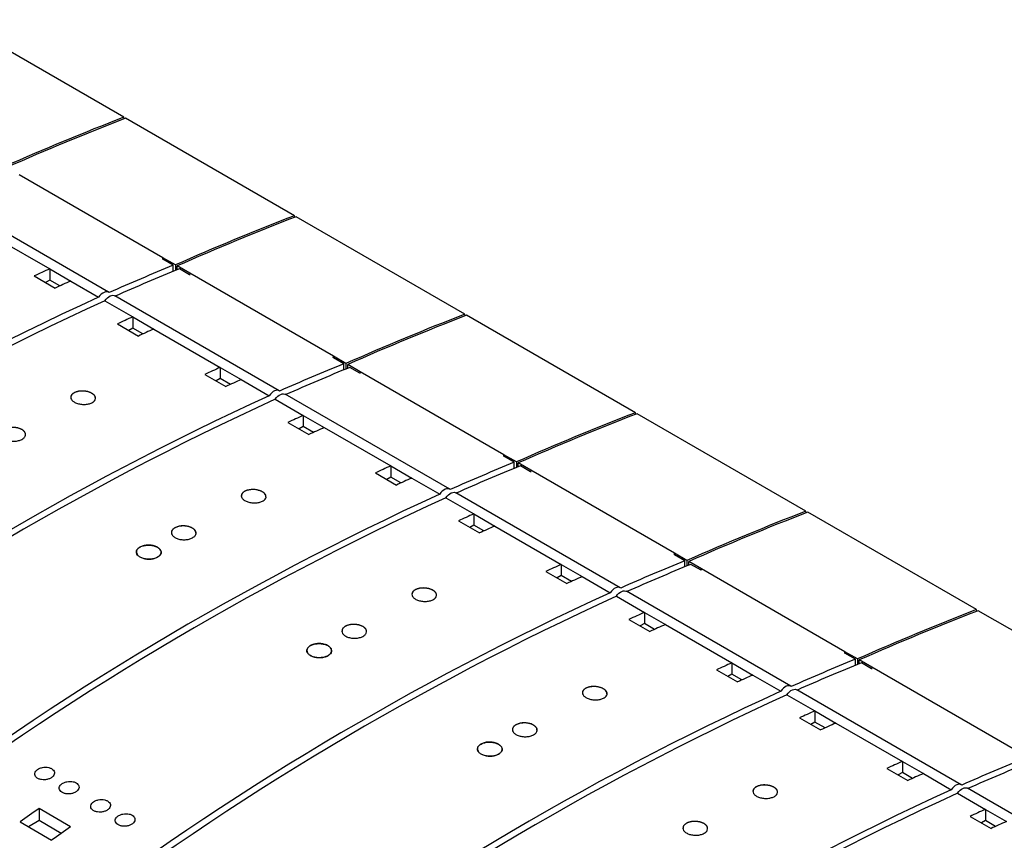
# Model space of a CAD drawing. Header units: millimetres. Extents: x 6 to 415, y 5 to 292.
# Tile 40 of 62: x 361 to 381, y 101 to 117. Entities that reach past the tile are written whole.
import ezdxf

# ---------------------------------------------------------------- set-up
doc = ezdxf.new("R2010")
doc.units = ezdxf.units.MM

msp = doc.modelspace()

# ---------------------------------------------------------------- linework, layer by layer
at = {"color": 7, "linetype": 'Continuous', "lineweight": 25}
for p, q in [((363.4804, 115.308), (360.0687, 117.2776)), ((363.4877, 115.2767), (363.4804, 115.308)), ((366.9276, 113.318), (363.5158, 115.2876)), ((364.2689, 112.4693), (361.3662, 114.145)), ((363.1735, 111.771), (359.8501, 113.6896)), ((366.9349, 113.2867), (366.9276, 113.318)), ((370.3747, 111.328), (366.9629, 113.2976)), ((360.6388, 113.0178), (361.9823, 112.2422)), ((364.2689, 112.4693), (364.2613, 112.4333)), ((364.2689, 112.4364), (364.2689, 112.4693)), ((364.5234, 112.3223), (364.2689, 112.4693)), ((364.4792, 112.3149), (364.2689, 112.4364)), ((364.4792, 112.1929), (364.4792, 112.3149)), ((364.5234, 112.3223), (364.5234, 112.211)), ((364.5588, 112.2255), (364.5588, 112.3019)), ((364.8133, 112.155), (364.5588, 112.3019)), ((361.6712, 112.1015), (362.0954, 111.8566)), ((361.9823, 112.2422), (362.4066, 111.9972)), ((361.9823, 112.2422), (361.9823, 112.0164)), ((364.8072, 112.1256), (364.603, 112.2435)), ((364.8133, 112.155), (364.8058, 112.119)), ((367.716, 110.4793), (364.8133, 112.155)), ((361.9823, 112.0164), (361.9004, 111.9692)), ((362.187, 111.8983), (361.9823, 112.0164)), ((362.4066, 111.9972), (362.9723, 111.6707)), ((366.6207, 109.781), (363.2973, 111.6996)), ((363.096, 111.5992), (363.6617, 111.2727)), ((363.6617, 111.2727), (364.086, 111.0278)), ((363.6617, 111.2727), (363.6617, 111.047)), ((370.382, 111.2967), (370.3747, 111.328)), ((373.8219, 109.338), (370.4101, 111.3076)), ((363.3506, 111.132), (363.7748, 110.8871)), ((363.6617, 111.047), (363.5798, 110.9997)), ((363.8664, 110.9288), (363.6617, 111.047)), ((364.086, 111.0278), (365.4295, 110.2522)), ((367.716, 110.4793), (367.7084, 110.4433)), ((367.716, 110.4464), (367.716, 110.4793)), ((367.9706, 110.3323), (367.716, 110.4793)), ((367.9264, 110.3249), (367.716, 110.4464)), ((367.9264, 110.2029), (367.9264, 110.3249)), ((367.9706, 110.3323), (367.9706, 110.221)), ((368.0059, 110.2355), (368.0059, 110.3119)), ((368.2605, 110.165), (368.0059, 110.3119)), ((365.1183, 110.1115), (365.5426, 109.8666)), ((365.4295, 110.2522), (365.8537, 110.0073)), ((365.4295, 110.2522), (365.4295, 110.0265)), ((368.2543, 110.1356), (368.0501, 110.2535)), ((368.2605, 110.165), (368.2529, 110.129)), ((371.1632, 108.4893), (368.2605, 110.165)), ((365.4295, 110.0265), (365.3476, 109.9792)), ((365.6342, 109.9083), (365.4295, 110.0265)), ((365.8537, 110.0073), (366.4194, 109.6807)), ((370.0678, 107.791), (366.7444, 109.7096)), ((366.5432, 109.6093), (367.1088, 109.2827)), ((367.1088, 109.2827), (367.5331, 109.0378)), ((367.1088, 109.2827), (367.1088, 109.057)), ((373.8292, 109.3068), (373.8219, 109.338)), ((377.269, 107.348), (373.8572, 109.3176)), ((366.7977, 109.142), (367.222, 108.8971)), ((367.1088, 109.057), (367.0269, 109.0097)), ((367.3136, 108.9388), (367.1088, 109.057)), ((367.5331, 109.0378), (368.8766, 108.2622)), ((371.1632, 108.4893), (371.1556, 108.4533)), ((371.1632, 108.4564), (371.1632, 108.4893)), ((371.4177, 108.3423), (371.1632, 108.4893)), ((371.3735, 108.3349), (371.1632, 108.4564)), ((371.3735, 108.2129), (371.3735, 108.3349)), ((371.4177, 108.3423), (371.4177, 108.231)), ((371.4531, 108.2455), (371.4531, 108.3219)), ((371.7076, 108.175), (371.4531, 108.3219)), ((368.5655, 108.1215), (368.9897, 107.8766)), ((368.8766, 108.2622), (369.3009, 108.0173)), ((368.8766, 108.2622), (368.8766, 108.0365)), ((371.7015, 108.1456), (371.4973, 108.2635)), ((371.7076, 108.175), (371.7, 108.139)), ((374.6103, 106.4993), (371.7076, 108.175)), ((368.8766, 108.0365), (368.7947, 107.9892)), ((369.0813, 107.9183), (368.8766, 108.0365)), ((369.3009, 108.0173), (369.8666, 107.6907)), ((373.515, 105.801), (370.1916, 107.7196)), ((369.9903, 107.6193), (370.556, 107.2927)), ((370.556, 107.2927), (370.9802, 107.0478)), ((370.556, 107.2927), (370.556, 107.067)), ((377.2763, 107.3168), (377.269, 107.348)), ((380.7162, 105.358), (377.3044, 107.3276)), ((370.2449, 107.152), (370.6691, 106.9071)), ((370.556, 107.067), (370.4741, 107.0197)), ((370.7607, 106.9488), (370.556, 107.067)), ((370.9802, 107.0478), (372.3237, 106.2722)), ((374.6103, 106.4993), (374.6027, 106.4633)), ((374.6103, 106.4664), (374.6103, 106.4993)), ((374.8649, 106.3523), (374.6103, 106.4993)), ((374.8207, 106.3449), (374.6103, 106.4664)), ((374.8207, 106.2229), (374.8207, 106.3449)), ((374.8649, 106.3523), (374.8649, 106.241)), ((374.9002, 106.2555), (374.9002, 106.3319)), ((375.1548, 106.185), (374.9002, 106.3319)), ((372.0126, 106.1315), (372.4369, 105.8866)), ((372.3237, 106.2722), (372.748, 106.0273)), ((372.3237, 106.2722), (372.3237, 106.0465)), ((375.1486, 106.1556), (374.9444, 106.2735)), ((375.1548, 106.185), (375.1472, 106.149)), ((378.0575, 104.5093), (375.1548, 106.185)), ((372.3237, 106.0465), (372.2419, 105.9992)), ((372.5285, 105.9283), (372.3237, 106.0465)), ((372.748, 106.0273), (373.3137, 105.7007)), ((376.9621, 103.811), (373.6387, 105.7296)), ((373.4374, 105.6293), (374.0031, 105.3027)), ((374.0031, 105.3027), (374.4274, 105.0578)), ((374.0031, 105.3027), (374.0031, 105.077)), ((380.7235, 105.3268), (380.7162, 105.358)), ((384.1633, 103.3681), (380.7515, 105.3376)), ((373.692, 105.162), (374.1163, 104.9171)), ((374.0031, 105.077), (373.9212, 105.0297)), ((374.2079, 104.9588), (374.0031, 105.077)), ((374.4274, 105.0578), (375.7709, 104.2822)), ((378.0575, 104.5093), (378.0499, 104.4733)), ((378.0575, 104.4764), (378.0575, 104.5093)), ((378.312, 104.3623), (378.0575, 104.5093)), ((378.2678, 104.3549), (378.0575, 104.4764)), ((378.2678, 104.2329), (378.2678, 104.3549)), ((378.312, 104.3623), (378.312, 104.251)), ((378.3474, 104.2655), (378.3474, 104.3419)), ((378.6019, 104.195), (378.3474, 104.3419)), ((375.4598, 104.1415), (375.884, 103.8966)), ((375.7709, 104.2822), (376.1952, 104.0373)), ((375.7709, 104.2822), (375.7709, 104.0565)), ((378.5957, 104.1656), (378.3916, 104.2835)), ((378.6019, 104.195), (378.5943, 104.159)), ((381.5046, 102.5193), (378.6019, 104.195)), ((375.7709, 104.0565), (375.689, 104.0092)), ((375.9756, 103.9383), (375.7709, 104.0565)), ((376.1952, 104.0373), (376.7608, 103.7107)), ((380.4093, 101.821), (377.0859, 103.7396)), ((376.8846, 103.6393), (377.4503, 103.3127)), ((377.4503, 103.3127), (377.8745, 103.0678)), ((377.4503, 103.3127), (377.4503, 103.087)), ((377.1391, 103.172), (377.5634, 102.9271)), ((377.4503, 103.087), (377.3684, 103.0397)), ((377.655, 102.9688), (377.4503, 103.087)), ((377.8745, 103.0678), (379.218, 102.2922)), ((378.9069, 102.1515), (379.3312, 101.9066)), ((379.218, 102.2922), (379.6423, 102.0473)), ((379.218, 102.2922), (379.218, 102.0665)), ((379.218, 102.0665), (379.1361, 102.0192)), ((379.4228, 101.9483), (379.218, 102.0665)), ((379.6423, 102.0473), (380.208, 101.7207)), ((383.8564, 99.831), (380.533, 101.7496)), ((380.3317, 101.6493), (380.8974, 101.3227)), ((362.4039, 100.9726), (361.7675, 101.34)), ((361.7675, 101.34), (361.7675, 101.0954)), ((380.8974, 101.3227), (381.3217, 101.0778)), ((380.8974, 101.3227), (380.8974, 101.097)), ((380.5863, 101.182), (381.0106, 100.9371)), ((361.3856, 101.0697), (362.022, 100.7023)), ((361.7675, 101.0954), (361.5543, 100.9723)), ((362.2132, 100.8381), (361.7675, 101.0954)), ((380.8974, 101.097), (380.8155, 101.0497)), ((381.1021, 100.9788), (380.8974, 101.097))]:
    msp.add_line(p, q, dxfattribs=at)
at = {"color": 7, "linetype": 'Continuous', "lineweight": 25, "flags": 128}
for points in [[(363.183, 111.7645), (363.1623, 111.7763), (363.138, 111.7811), (363.1111, 111.7787), (363.0825, 111.7692), (363.0533, 111.753), (363.0245, 111.7305), (362.9971, 111.7028), (362.9723, 111.6707)], [(363.096, 111.5992), (363.1209, 111.6313), (363.1482, 111.6591), (363.177, 111.6815), (363.2062, 111.6978), (363.2348, 111.7073), (363.2617, 111.7096), (363.286, 111.7048), (363.2973, 111.6996)], [(366.6302, 109.7745), (366.6094, 109.7863), (366.5851, 109.7911), (366.5582, 109.7887), (366.5296, 109.7792), (366.5004, 109.763), (366.4716, 109.7406), (366.4443, 109.7128), (366.4194, 109.6807)], [(366.5432, 109.6093), (366.568, 109.6414), (366.5953, 109.6691), (366.6241, 109.6915), (366.6534, 109.7078), (366.682, 109.7173), (366.7089, 109.7197), (366.7332, 109.7149), (366.7444, 109.7096)], [(370.0773, 107.7845), (370.0566, 107.7963), (370.0323, 107.8011), (370.0054, 107.7987), (369.9768, 107.7892), (369.9475, 107.773), (369.9187, 107.7506), (369.8914, 107.7228), (369.8666, 107.6907)], [(369.9903, 107.6193), (370.0152, 107.6514), (370.0425, 107.6791), (370.0713, 107.7015), (370.1005, 107.7178), (370.1291, 107.7273), (370.156, 107.7297), (370.1803, 107.7249), (370.1916, 107.7196)], [(373.5245, 105.7945), (373.5037, 105.8063), (373.4794, 105.8111), (373.4525, 105.8087), (373.4239, 105.7992), (373.3947, 105.783), (373.3659, 105.7606), (373.3386, 105.7328), (373.3137, 105.7007)], [(373.4374, 105.6293), (373.4623, 105.6614), (373.4896, 105.6891), (373.5184, 105.7115), (373.5477, 105.7278), (373.5763, 105.7373), (373.6032, 105.7397), (373.6275, 105.7349), (373.6387, 105.7296)], [(376.9716, 103.8045), (376.9509, 103.8163), (376.9266, 103.8211), (376.8997, 103.8187), (376.8711, 103.8092), (376.8418, 103.793), (376.813, 103.7706), (376.7857, 103.7428), (376.7608, 103.7107)], [(376.8846, 103.6393), (376.9095, 103.6714), (376.9368, 103.6991), (376.9656, 103.7215), (376.9948, 103.7378), (377.0234, 103.7473), (377.0503, 103.7497), (377.0746, 103.7449), (377.0859, 103.7396)], [(380.4187, 101.8145), (380.398, 101.8263), (380.3737, 101.8311), (380.3468, 101.8287), (380.3182, 101.8192), (380.289, 101.803), (380.2602, 101.7806), (380.2329, 101.7528), (380.208, 101.7207)], [(380.3317, 101.6493), (380.3566, 101.6814), (380.3839, 101.7091), (380.4127, 101.7315), (380.442, 101.7478), (380.4705, 101.7573), (380.4975, 101.7597), (380.5217, 101.7549), (380.533, 101.7496)]]:
    msp.add_lwpolyline(points, dxfattribs=at)
at = {"color": 7, "linetype": 'Continuous', "lineweight": 25}
for centre, radius, start, end in [((383.9967, 62.3705), 56.774, 111.18413, 113.81047), ((384.032, 62.3501), 56.774, 111.18413, 113.81047), ((387.4438, 60.3806), 56.774, 111.18413, 113.81047), ((387.4792, 60.3601), 56.774, 111.18413, 113.81047), ((382.2766, 68.6028), 47.1964, 112.15369, 113.86335), ((382.0986, 67.3337), 49.2081, 114.12953, 114.5271), ((382.4004, 68.5313), 47.1964, 112.15369, 113.86335), ((382.5229, 67.0887), 49.2081, 114.12953, 114.5271), ((387.7201, 57.5019), 59.5543, 114.553999, 127.154481), ((387.8438, 57.4305), 59.5543, 114.553999, 127.154481), ((383.778, 66.3642), 49.2081, 114.12953, 114.5271), ((390.891, 58.3906), 56.774, 111.18413, 113.81047), ((390.9263, 58.3701), 56.774, 111.18413, 113.81047), ((384.2023, 66.1193), 49.2081, 114.12953, 114.5271), ((385.7238, 66.6128), 47.1964, 112.15369, 113.86335), ((385.5458, 65.3437), 49.2081, 114.12953, 114.5271), ((385.8475, 66.5413), 47.1964, 112.15369, 113.86335), ((385.97, 65.0987), 49.2081, 114.12953, 114.5271), ((391.1672, 55.5119), 59.5543, 114.553999, 127.154481), ((391.291, 55.4405), 59.5543, 114.553999, 127.154481), ((387.2252, 64.3742), 49.2081, 114.12953, 114.5271), ((394.3381, 56.4006), 56.774, 111.18413, 113.81047), ((394.3735, 56.3802), 56.774, 111.18413, 113.81047), ((387.6494, 64.1293), 49.2081, 114.12953, 114.5271), ((389.1709, 64.6228), 47.1964, 112.15369, 113.86335), ((388.9929, 63.3537), 49.2081, 114.12953, 114.5271), ((389.2947, 64.5513), 47.1964, 112.15369, 113.86335), ((389.4172, 63.1088), 49.2081, 114.12953, 114.5271), ((394.6144, 53.5219), 59.5543, 114.553999, 127.154481), ((394.7381, 53.4505), 59.5543, 114.553999, 127.154481), ((390.6723, 62.3842), 49.2081, 114.12953, 114.5271), ((397.7853, 54.4106), 56.774, 111.18413, 113.81047), ((397.8206, 54.3902), 56.774, 111.18413, 113.81047), ((391.0966, 62.1393), 49.2081, 114.12953, 114.5271), ((392.6181, 62.6328), 47.1964, 112.15369, 113.86335), ((392.4401, 61.3637), 49.2081, 114.12953, 114.5271), ((392.7418, 62.5614), 47.1964, 112.15369, 113.86335), ((392.8643, 61.1188), 49.2081, 114.12953, 114.5271), ((398.0615, 51.5319), 59.5543, 114.553999, 127.154481), ((398.1853, 51.4605), 59.5543, 114.553999, 127.154481), ((394.1195, 60.3942), 49.2081, 114.12953, 114.5271), ((401.2324, 52.4206), 56.774, 111.18413, 113.81047), ((401.2678, 52.4002), 56.774, 111.18413, 113.81047), ((394.5437, 60.1493), 49.2081, 114.12953, 114.5271), ((396.0652, 60.6428), 47.1964, 112.15369, 113.86335), ((395.8872, 59.3737), 49.2081, 114.12953, 114.5271), ((396.189, 60.5714), 47.1964, 112.15369, 113.86335), ((396.3115, 59.1288), 49.2081, 114.12953, 114.5271), ((401.5087, 49.5419), 59.5543, 114.553999, 127.154481), ((401.6324, 49.4705), 59.5543, 114.553999, 127.154481), ((397.5666, 58.4042), 49.2081, 114.12953, 114.5271), ((397.9909, 58.1593), 49.2081, 114.12953, 114.5271), ((399.5124, 58.6528), 47.1964, 112.15369, 113.86335), ((399.3344, 57.3837), 49.2081, 114.12953, 114.5271), ((399.6361, 58.5814), 47.1964, 112.15369, 113.86335), ((399.7586, 57.1388), 49.2081, 114.12953, 114.5271), ((404.9558, 47.5519), 59.5543, 114.553999, 127.154481), ((405.0796, 47.4805), 59.5543, 114.553999, 127.154481), ((400.9495, 45.5802), 68.1497, 125.095496, 125.488804), ((401.0137, 56.4142), 49.2081, 114.12953, 114.5271), ((401.5859, 45.2128), 68.1497, 125.095496, 125.488804), ((401.438, 56.1693), 49.2081, 114.12953, 114.5271)]:
    msp.add_arc(centre, radius, start, end, dxfattribs=at)
for points, knots in [([(362.8352, 109.5385), (362.8133, 109.5296), (362.7696, 109.5117), (362.6861, 109.5025), (362.6009, 109.5081), (362.5219, 109.5288), (362.4584, 109.5621), (362.4175, 109.6042), (362.4037, 109.6504), (362.4185, 109.6955), (362.4603, 109.7344), (362.5246, 109.7626), (362.604, 109.777), (362.6896, 109.7759), (362.7717, 109.7594), (362.8408, 109.7296), (362.8893, 109.6899), (362.912, 109.6447), (362.9059, 109.5991), (362.8771, 109.5626), (362.8469, 109.5452), (362.8352, 109.5385)], [0, 0, 0, 0, 0.0538137, 0.1076293, 0.1613915, 0.2150568, 0.2686392, 0.3221829, 0.3757452, 0.4293768, 0.4831041, 0.5369166, 0.5907653, 0.644579, 0.6982965, 0.7518992, 0.8054258, 0.8589528, 0.9125575, 0.9662762, 1, 1, 1, 1]), ([(362.9053, 109.6296), (362.9053, 109.6399), (362.9052, 109.6654), (362.8728, 109.7045), (362.8164, 109.7409), (362.7412, 109.7658), (362.657, 109.7765), (362.5729, 109.7717), (362.498, 109.7519), (362.4423, 109.7192), (362.4111, 109.6825), (362.4115, 109.6574), (362.4117, 109.6476)], [0, 0, 0, 0, 0.072837, 0.1801924, 0.2873297, 0.394358, 0.5014397, 0.6087101, 0.716209, 0.8238673, 0.9315489, 1, 1, 1, 1]), ([(361.421, 108.7989), (361.3992, 108.7893), (361.3555, 108.77), (361.2721, 108.7588), (361.1869, 108.7628), (361.1079, 108.7826), (361.0444, 108.8157), (361.0033, 108.8585), (360.9894, 108.9061), (361.0043, 108.9531), (361.0461, 108.9942), (361.1103, 109.0246), (361.1897, 109.0411), (361.2752, 109.0417), (361.3572, 109.0264), (361.4264, 108.997), (361.475, 108.9568), (361.4978, 108.9104), (361.4917, 108.8631), (361.4628, 108.8247), (361.4326, 108.8061), (361.421, 108.7989)], [0, 0, 0, 0, 0.0537159, 0.1074323, 0.1611349, 0.2148164, 0.2684808, 0.3221384, 0.3757992, 0.4294733, 0.4831681, 0.5368834, 0.59061, 0.6443315, 0.6980299, 0.751698, 0.8053451, 0.8589923, 0.9126608, 0.9663595, 1, 1, 1, 1]), ([(361.4911, 108.8946), (361.4911, 108.9052), (361.4911, 108.9316), (361.4588, 108.9714), (361.4024, 109.0079), (361.3272, 109.0323), (361.2428, 109.0417), (361.1587, 109.0351), (361.0838, 109.0131), (361.0282, 108.9781), (360.9969, 108.9395), (360.9973, 108.9136), (360.9975, 108.9034)], [0, 0, 0, 0, 0.0723835, 0.1797557, 0.2870702, 0.3943532, 0.5016512, 0.6090007, 0.7164091, 0.8238533, 0.9312967, 1, 1, 1, 1]), ([(366.2824, 107.5485), (366.2605, 107.5396), (366.2168, 107.5217), (366.1332, 107.5125), (366.048, 107.5181), (365.969, 107.5388), (365.9056, 107.5721), (365.8646, 107.6142), (365.8508, 107.6604), (365.8656, 107.7055), (365.9075, 107.7444), (365.9717, 107.7727), (366.0512, 107.787), (366.1368, 107.7859), (366.2188, 107.7694), (366.288, 107.7396), (366.3365, 107.6999), (366.3591, 107.6547), (366.353, 107.6091), (366.3242, 107.5726), (366.294, 107.5552), (366.2824, 107.5485)], [0, 0, 0, 0, 0.0538137, 0.1076293, 0.1613915, 0.2150568, 0.2686392, 0.3221829, 0.3757452, 0.4293768, 0.4831041, 0.5369166, 0.5907653, 0.644579, 0.6982965, 0.7518992, 0.8054258, 0.8589528, 0.9125575, 0.9662762, 1, 1, 1, 1]), ([(366.3525, 107.6396), (366.3524, 107.6499), (366.3524, 107.6754), (366.32, 107.7145), (366.2635, 107.7509), (366.1883, 107.7758), (366.1041, 107.7865), (366.02, 107.7817), (365.9452, 107.7619), (365.8895, 107.7292), (365.8582, 107.6925), (365.8587, 107.6674), (365.8589, 107.6576)], [0, 0, 0, 0, 0.072837, 0.1801915, 0.2873299, 0.3943581, 0.5014399, 0.6087103, 0.7162092, 0.8238676, 0.9315489, 1, 1, 1, 1]), ([(364.8681, 106.8089), (364.8463, 106.7993), (364.8026, 106.78), (364.7192, 106.7688), (364.6341, 106.7728), (364.5551, 106.7926), (364.4915, 106.8257), (364.4505, 106.8685), (364.4366, 106.9161), (364.4514, 106.9631), (364.4933, 107.0042), (364.5575, 107.0346), (364.6368, 107.0511), (364.7223, 107.0517), (364.8043, 107.0364), (364.8735, 107.007), (364.9222, 106.9668), (364.9449, 106.9204), (364.9388, 106.8731), (364.91, 106.8347), (364.8798, 106.8161), (364.8681, 106.8089)], [0, 0, 0, 0, 0.0537159, 0.1074321, 0.161135, 0.2148165, 0.268481, 0.3221385, 0.3757989, 0.4294734, 0.4831681, 0.5368834, 0.59061, 0.6443315, 0.69803, 0.751698, 0.8053451, 0.8589923, 0.9126608, 0.9663595, 1, 1, 1, 1]), ([(364.9382, 106.9047), (364.9382, 106.9153), (364.9382, 106.9416), (364.9059, 106.9814), (364.8496, 107.0179), (364.7743, 107.0423), (364.69, 107.0517), (364.6058, 107.0451), (364.5309, 107.0231), (364.4753, 106.9881), (364.444, 106.9495), (364.4445, 106.9236), (364.4446, 106.9134)], [0, 0, 0, 0, 0.0723836, 0.1797557, 0.2870694, 0.3943532, 0.5016505, 0.609, 0.7164085, 0.8238526, 0.931296, 1, 1, 1, 1]), ([(364.161, 106.4176), (364.179, 106.4299), (364.2148, 106.4544), (364.2373, 106.5015), (364.2326, 106.5498), (364.1995, 106.595), (364.1423, 106.6316), (364.0673, 106.6557), (363.9829, 106.6644), (363.8986, 106.6568), (363.824, 106.6337), (363.7675, 106.5977), (363.7354, 106.5527), (363.7314, 106.504), (363.7558, 106.457), (363.8061, 106.4172), (363.8764, 106.3889), (363.9589, 106.3754), (364.044, 106.3783), (364.1136, 106.3942), (364.1479, 106.4111), (364.161, 106.4176)], [0, 0, 0, 0, 0.0536975, 0.1073951, 0.1610914, 0.2147814, 0.268463, 0.3221399, 0.375819, 0.4295059, 0.4832002, 0.5368981, 0.5905944, 0.6442861, 0.6979734, 0.7516575, 0.8053408, 0.8590236, 0.9127082, 0.9663954, 1, 1, 1, 1]), ([(364.161, 106.4193), (364.1392, 106.4092), (364.0955, 106.3892), (364.0121, 106.377), (363.927, 106.3802), (363.848, 106.3996), (363.7844, 106.4326), (363.7434, 106.4758), (363.7295, 106.524), (363.7443, 106.572), (363.7862, 106.6141), (363.8504, 106.6458), (363.9297, 106.6632), (364.0151, 106.6647), (364.0971, 106.6499), (364.1664, 106.6207), (364.2151, 106.5804), (364.2378, 106.5334), (364.2317, 106.4852), (364.2029, 106.4459), (364.1727, 106.4267), (364.161, 106.4193)], [0, 0, 0, 0, 0.0536936, 0.1073872, 0.1610776, 0.2147636, 0.2684473, 0.3221305, 0.3758138, 0.4294987, 0.4831873, 0.5368806, 0.5905778, 0.6442751, 0.6979676, 0.7516518, 0.8053293, 0.8590068, 0.9126909, 0.9663833, 1, 1, 1, 1]), ([(369.7295, 105.5585), (369.7076, 105.5496), (369.6639, 105.5317), (369.5804, 105.5226), (369.4952, 105.5281), (369.4161, 105.5488), (369.3527, 105.5821), (369.3118, 105.6242), (369.298, 105.6704), (369.3128, 105.7155), (369.3546, 105.7544), (369.4189, 105.7827), (369.4983, 105.797), (369.5839, 105.7959), (369.666, 105.7794), (369.7351, 105.7496), (369.7836, 105.7099), (369.8063, 105.6647), (369.8002, 105.6191), (369.7714, 105.5826), (369.7412, 105.5652), (369.7295, 105.5585)], [0, 0, 0, 0, 0.0538137, 0.1076293, 0.1613914, 0.2150567, 0.2686391, 0.3221828, 0.375745, 0.4293767, 0.483104, 0.5369165, 0.5907652, 0.6445789, 0.6982964, 0.7518994, 0.8054259, 0.858953, 0.9125575, 0.9662762, 1, 1, 1, 1]), ([(369.7996, 105.6496), (369.7996, 105.6599), (369.7995, 105.6854), (369.7671, 105.7245), (369.7107, 105.7609), (369.6355, 105.7858), (369.5513, 105.7965), (369.4672, 105.7917), (369.3923, 105.7719), (369.3366, 105.7392), (369.3054, 105.7025), (369.3058, 105.6774), (369.306, 105.6676)], [0, 0, 0, 0, 0.0728366, 0.1801918, 0.2873299, 0.394358, 0.5014397, 0.6087102, 0.7162092, 0.8238675, 0.9315491, 1, 1, 1, 1]), ([(368.3153, 104.8189), (368.2935, 104.8093), (368.2498, 104.79), (368.1664, 104.7788), (368.0812, 104.7828), (368.0022, 104.8026), (367.9387, 104.8357), (367.8976, 104.8785), (367.8837, 104.9261), (367.8985, 104.9731), (367.9404, 105.0142), (368.0046, 105.0446), (368.084, 105.0611), (368.1695, 105.0617), (368.2514, 105.0464), (368.3207, 105.017), (368.3693, 104.9768), (368.3921, 104.9304), (368.386, 104.8831), (368.3571, 104.8447), (368.3269, 104.8261), (368.3153, 104.8189)], [0, 0, 0, 0, 0.0537158, 0.1074322, 0.161135, 0.2148164, 0.2684811, 0.3221383, 0.375799, 0.4294733, 0.4831681, 0.5368834, 0.5906102, 0.6443314, 0.6980299, 0.7516981, 0.8053452, 0.8589923, 0.9126608, 0.9663595, 1, 1, 1, 1]), ([(368.3854, 104.9147), (368.3854, 104.9253), (368.3854, 104.9516), (368.3531, 104.9914), (368.2967, 105.0279), (368.2214, 105.0523), (368.1371, 105.0617), (368.0529, 105.0551), (367.9781, 105.0331), (367.9225, 104.9981), (367.8912, 104.9595), (367.8916, 104.9336), (367.8918, 104.9235)], [0, 0, 0, 0, 0.0723837, 0.1797558, 0.2870697, 0.3943529, 0.5016508, 0.6090004, 0.7164088, 0.8238529, 0.9312962, 1, 1, 1, 1]), ([(367.6082, 104.4276), (367.6261, 104.4399), (367.662, 104.4644), (367.6844, 104.5115), (367.6797, 104.5598), (367.6467, 104.605), (367.5895, 104.6416), (367.5144, 104.6657), (367.43, 104.6744), (367.3458, 104.6669), (367.2712, 104.6437), (367.2146, 104.6077), (367.1825, 104.5627), (367.1785, 104.514), (367.203, 104.467), (367.2532, 104.4272), (367.3235, 104.3989), (367.4061, 104.3854), (367.4912, 104.3883), (367.5608, 104.4042), (367.595, 104.4211), (367.6082, 104.4276)], [0, 0, 0, 0, 0.0536975, 0.1073951, 0.1610915, 0.2147813, 0.268463, 0.3221397, 0.3758189, 0.4295057, 0.4832001, 0.536898, 0.5905942, 0.6442859, 0.6979732, 0.7516577, 0.8053407, 0.8590237, 0.9127081, 0.9663954, 1, 1, 1, 1]), ([(367.6082, 104.4293), (367.5864, 104.4192), (367.5427, 104.3992), (367.4593, 104.387), (367.3742, 104.3902), (367.2952, 104.4096), (367.2316, 104.4427), (367.1905, 104.4858), (367.1766, 104.534), (367.1914, 104.582), (367.2333, 104.6241), (367.2975, 104.6558), (367.3768, 104.6732), (367.4623, 104.6747), (367.5443, 104.6599), (367.6135, 104.6307), (367.6622, 104.5904), (367.685, 104.5434), (367.6789, 104.4952), (367.65, 104.4559), (367.6198, 104.4367), (367.6082, 104.4293)], [0, 0, 0, 0, 0.0536936, 0.1073872, 0.1610775, 0.2147637, 0.2684475, 0.3221303, 0.3758137, 0.4294988, 0.4831874, 0.5368807, 0.5905778, 0.6442753, 0.6979676, 0.7516516, 0.8053292, 0.8590069, 0.912691, 0.9663833, 1, 1, 1, 1]), ([(373.1766, 103.5685), (373.1548, 103.5596), (373.1111, 103.5418), (373.0275, 103.5326), (372.9423, 103.5381), (372.8633, 103.5588), (372.7999, 103.5921), (372.7589, 103.6342), (372.7451, 103.6804), (372.7599, 103.7255), (372.8018, 103.7644), (372.866, 103.7927), (372.9455, 103.807), (373.0311, 103.8059), (373.1131, 103.7894), (373.1822, 103.7596), (373.2308, 103.7199), (373.2534, 103.6747), (373.2473, 103.6291), (373.2185, 103.5926), (373.1883, 103.5752), (373.1766, 103.5685)], [0, 0, 0, 0, 0.0538137, 0.1076293, 0.1613915, 0.2150567, 0.2686391, 0.3221828, 0.3757451, 0.4293767, 0.483104, 0.5369165, 0.5907652, 0.6445789, 0.6982964, 0.7518994, 0.8054259, 0.858953, 0.9125575, 0.9662762, 1, 1, 1, 1]), ([(373.2468, 103.6596), (373.2467, 103.6699), (373.2467, 103.6954), (373.2143, 103.7345), (373.1578, 103.7709), (373.0826, 103.7958), (372.9984, 103.8065), (372.9143, 103.8017), (372.8395, 103.7819), (372.7838, 103.7492), (372.7525, 103.7125), (372.753, 103.6874), (372.7532, 103.6776)], [0, 0, 0, 0, 0.0728366, 0.1801918, 0.2873299, 0.394358, 0.5014397, 0.6087102, 0.7162092, 0.8238675, 0.9315491, 1, 1, 1, 1]), ([(371.7624, 102.8289), (371.7406, 102.8193), (371.6969, 102.8), (371.6135, 102.7888), (371.5284, 102.7928), (371.4493, 102.8126), (371.3858, 102.8457), (371.3448, 102.8885), (371.3309, 102.9361), (371.3457, 102.9831), (371.3876, 103.0242), (371.4518, 103.0547), (371.5311, 103.0711), (371.6166, 103.0717), (371.6986, 103.0564), (371.7678, 103.027), (371.8165, 102.9869), (371.8392, 102.9404), (371.8331, 102.8931), (371.8043, 102.8547), (371.7741, 102.8361), (371.7624, 102.8289)], [0, 0, 0, 0, 0.0537158, 0.1074322, 0.161135, 0.2148164, 0.2684811, 0.3221383, 0.375799, 0.4294734, 0.4831681, 0.5368835, 0.5906102, 0.6443314, 0.6980299, 0.7516981, 0.8053452, 0.8589923, 0.9126608, 0.9663595, 1, 1, 1, 1]), ([(371.8325, 102.9247), (371.8325, 102.9353), (371.8325, 102.9616), (371.8002, 103.0014), (371.7438, 103.038), (371.6686, 103.0623), (371.5843, 103.0717), (371.5001, 103.0651), (371.4252, 103.0431), (371.3696, 103.0081), (371.3383, 102.9695), (371.3388, 102.9436), (371.3389, 102.9335)], [0, 0, 0, 0, 0.0723837, 0.1797558, 0.2870697, 0.3943529, 0.5016508, 0.6090004, 0.7164088, 0.8238529, 0.9312962, 1, 1, 1, 1]), ([(371.0553, 102.4376), (371.0733, 102.4499), (371.1091, 102.4744), (371.1315, 102.5215), (371.1269, 102.5699), (371.0938, 102.615), (371.0366, 102.6516), (370.9616, 102.6757), (370.8772, 102.6844), (370.7929, 102.6769), (370.7183, 102.6537), (370.6618, 102.6177), (370.6297, 102.5727), (370.6256, 102.524), (370.6501, 102.477), (370.7004, 102.4372), (370.7707, 102.4089), (370.8532, 102.3954), (370.9383, 102.3983), (371.0079, 102.4142), (371.0422, 102.4311), (371.0553, 102.4376)], [0, 0, 0, 0, 0.0536975, 0.1073952, 0.1610915, 0.2147813, 0.2684629, 0.3221397, 0.3758189, 0.4295057, 0.4832001, 0.536898, 0.5905942, 0.6442859, 0.6979732, 0.7516576, 0.8053406, 0.8590237, 0.9127081, 0.9663954, 1, 1, 1, 1]), ([(371.0553, 102.4393), (371.0335, 102.4293), (370.9898, 102.4092), (370.9064, 102.397), (370.8213, 102.4002), (370.7423, 102.4196), (370.6787, 102.4527), (370.6377, 102.4958), (370.6238, 102.5441), (370.6386, 102.592), (370.6805, 102.6342), (370.7447, 102.6658), (370.824, 102.6832), (370.9094, 102.6847), (370.9914, 102.6699), (371.0607, 102.6407), (371.1094, 102.6004), (371.1321, 102.5534), (371.126, 102.5052), (371.0971, 102.4659), (371.067, 102.4467), (371.0553, 102.4393)], [0, 0, 0, 0, 0.0536936, 0.1073872, 0.1610774, 0.2147637, 0.2684475, 0.3221304, 0.3758137, 0.4294988, 0.4831874, 0.5368807, 0.5905778, 0.6442753, 0.6979676, 0.7516516, 0.8053292, 0.8590069, 0.912691, 0.9663833, 1, 1, 1, 1]), ([(361.7392, 102.1297), (361.7248, 102.1178), (361.696, 102.0941), (361.6781, 102.0507), (361.6821, 102.0076), (361.7088, 101.9691), (361.7547, 101.9396), (361.8146, 101.9224), (361.8819, 101.9192), (361.9491, 101.9304), (362.0088, 101.9549), (362.0541, 101.9899), (362.0798, 102.0315), (362.0829, 102.0749), (362.063, 102.1152), (362.0226, 102.1479), (361.9664, 102.1693), (361.9006, 102.1771), (361.8328, 102.1704), (361.7772, 102.1529), (361.7498, 102.1361), (361.7392, 102.1297)], [0, 0, 0, 0, 0.0539969, 0.1079974, 0.1618942, 0.2155566, 0.2689921, 0.322316, 0.3756953, 0.4292706, 0.4830888, 0.5370872, 0.5911243, 0.645048, 0.6987623, 0.752263, 0.8056326, 0.8590047, 0.9125095, 0.9662273, 1, 1, 1, 1]), ([(362.2342, 101.8439), (362.2198, 101.8321), (362.191, 101.8083), (362.1731, 101.7649), (362.1771, 101.7219), (362.2038, 101.6834), (362.2497, 101.6539), (362.3096, 101.6367), (362.3768, 101.6335), (362.444, 101.6447), (362.5037, 101.6691), (362.5491, 101.7041), (362.5748, 101.7457), (362.5779, 101.7892), (362.558, 101.8295), (362.5176, 101.8621), (362.4614, 101.8835), (362.3956, 101.8914), (362.3278, 101.8847), (362.2721, 101.8671), (362.2447, 101.8504), (362.2342, 101.8439)], [0, 0, 0, 0, 0.0539969, 0.1079974, 0.1618942, 0.2155565, 0.2689922, 0.3223159, 0.3756953, 0.4292706, 0.4830887, 0.5370872, 0.5911243, 0.645048, 0.6987623, 0.7522629, 0.8056327, 0.8590046, 0.9125095, 0.9662273, 1, 1, 1, 1]), ([(376.6238, 101.5785), (376.6019, 101.5696), (376.5582, 101.5518), (376.4747, 101.5426), (376.3895, 101.5481), (376.3104, 101.5688), (376.247, 101.6021), (376.2061, 101.6442), (376.1923, 101.6904), (376.2071, 101.7355), (376.2489, 101.7744), (376.3132, 101.8027), (376.3926, 101.817), (376.4782, 101.8159), (376.5602, 101.7994), (376.6294, 101.7696), (376.6779, 101.7299), (376.7006, 101.6847), (376.6945, 101.6391), (376.6657, 101.6026), (376.6354, 101.5852), (376.6238, 101.5785)], [0, 0, 0, 0, 0.0538137, 0.1076293, 0.1613915, 0.2150568, 0.2686392, 0.3221829, 0.3757452, 0.4293768, 0.4831041, 0.5369166, 0.5907653, 0.644579, 0.6982965, 0.7518992, 0.8054258, 0.8589528, 0.9125575, 0.9662762, 1, 1, 1, 1]), ([(376.6939, 101.6696), (376.6939, 101.6799), (376.6938, 101.7054), (376.6614, 101.7445), (376.605, 101.7809), (376.5298, 101.8058), (376.4456, 101.8165), (376.3615, 101.8117), (376.2866, 101.7919), (376.2309, 101.7592), (376.1997, 101.7225), (376.2001, 101.6974), (376.2003, 101.6876)], [0, 0, 0, 0, 0.0728369, 0.1801923, 0.2873296, 0.3943579, 0.5014396, 0.6087099, 0.716209, 0.8238673, 0.9315489, 1, 1, 1, 1]), ([(362.8706, 101.4766), (362.8562, 101.4647), (362.8274, 101.4409), (362.8095, 101.3976), (362.8135, 101.3545), (362.8402, 101.316), (362.8861, 101.2865), (362.946, 101.2693), (363.0132, 101.2661), (363.0804, 101.2773), (363.1401, 101.3017), (363.1855, 101.3367), (363.2112, 101.3783), (363.2143, 101.4218), (363.1944, 101.4621), (363.154, 101.4947), (363.0978, 101.5161), (363.032, 101.524), (362.9642, 101.5173), (362.9085, 101.4998), (362.8811, 101.483), (362.8706, 101.4766)], [0, 0, 0, 0, 0.0539969, 0.1079974, 0.1618942, 0.2155565, 0.2689922, 0.3223159, 0.3756953, 0.4292706, 0.4830888, 0.5370872, 0.5911243, 0.645048, 0.6987624, 0.752263, 0.8056326, 0.8590045, 0.9125095, 0.9662273, 1, 1, 1, 1]), ([(363.3655, 101.1908), (363.3512, 101.1789), (363.3224, 101.1552), (363.3045, 101.1118), (363.3084, 101.0688), (363.3352, 101.0302), (363.3811, 101.0008), (363.441, 100.9835), (363.5082, 100.9803), (363.5754, 100.9916), (363.6351, 101.016), (363.6805, 101.051), (363.7062, 101.0926), (363.7092, 101.136), (363.6894, 101.1763), (363.649, 101.209), (363.5928, 101.2304), (363.527, 101.2383), (363.4591, 101.2316), (363.4035, 101.214), (363.3761, 101.1973), (363.3655, 101.1908)], [0, 0, 0, 0, 0.0539969, 0.1079974, 0.1618942, 0.2155565, 0.2689921, 0.3223158, 0.3756953, 0.4292706, 0.4830887, 0.5370872, 0.5911243, 0.6450479, 0.6987624, 0.7522629, 0.8056326, 0.8590045, 0.9125095, 0.9662273, 1, 1, 1, 1]), ([(375.2096, 100.839), (375.1877, 100.8293), (375.1441, 100.81), (375.0606, 100.7988), (374.9755, 100.8028), (374.8965, 100.8226), (374.833, 100.8557), (374.7919, 100.8985), (374.778, 100.9461), (374.7928, 100.9931), (374.8347, 101.0342), (374.8989, 101.0647), (374.9783, 101.0811), (375.0637, 101.0817), (375.1457, 101.0664), (375.215, 101.037), (375.2636, 100.9969), (375.2864, 100.9504), (375.2803, 100.9031), (375.2514, 100.8647), (375.2212, 100.8461), (375.2096, 100.839)], [0, 0, 0, 0, 0.0537159, 0.1074323, 0.1611349, 0.2148164, 0.2684808, 0.3221384, 0.3757992, 0.4294733, 0.4831681, 0.5368834, 0.59061, 0.6443315, 0.6980299, 0.751698, 0.8053451, 0.8589923, 0.9126608, 0.9663595, 1, 1, 1, 1]), ([(375.2797, 100.9347), (375.2797, 100.9453), (375.2796, 100.9716), (375.2474, 101.0114), (375.191, 101.048), (375.1157, 101.0723), (375.0314, 101.0817), (374.9472, 101.0751), (374.8724, 101.0531), (374.8167, 101.0181), (374.7855, 100.9795), (374.7859, 100.9536), (374.7861, 100.9435)], [0, 0, 0, 0, 0.0723835, 0.1797557, 0.2870702, 0.3943532, 0.5016512, 0.6090007, 0.7164091, 0.8238533, 0.9312967, 1, 1, 1, 1])]:
    msp.add_open_spline(points, degree=3, knots=knots, dxfattribs=at)

doc.saveas('drawing.dxf')
